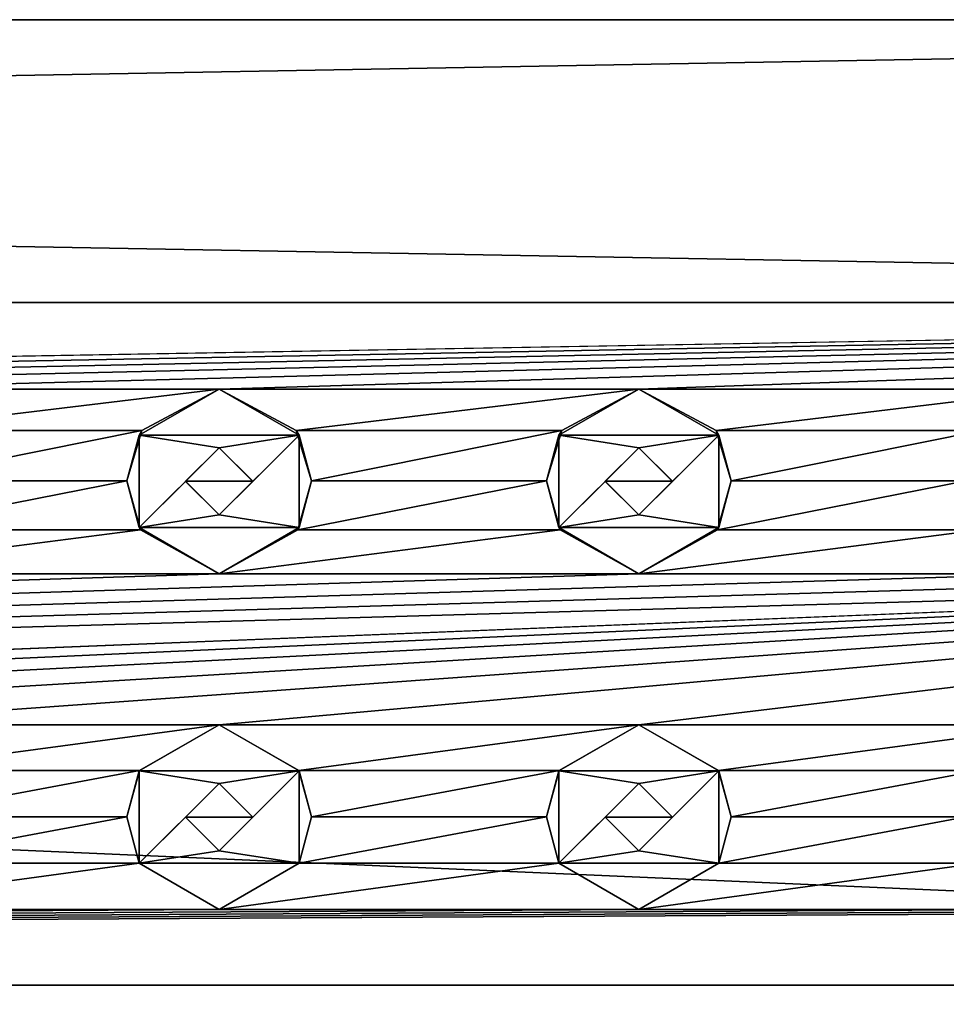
# Model space of a CAD drawing. Header units: millimetres. Extents: x -94 to 205, y -120 to 508.
# Tile 158 of 161: x 168 to 179, y 475 to 486. Entities that reach past the tile are written whole.
import ezdxf

# ---------------------------------------------------------------- set-up
doc = ezdxf.new("R2010")
doc.units = ezdxf.units.MM
doc.header["$LTSCALE"] = 65.185185
for name, color, linetype in [('1751', 7, 'CONTINUOUS'), ('1819', 7, 'CONTINUOUS'), ('1820', 7, 'CONTINUOUS'), ('1821', 7, 'CONTINUOUS'), ('1822', 7, 'CONTINUOUS'), ('1823', 7, 'CONTINUOUS'), ('1824', 7, 'CONTINUOUS'), ('1825', 7, 'CONTINUOUS'), ('1826', 7, 'CONTINUOUS'), ('1827', 7, 'CONTINUOUS'), ('1828', 7, 'CONTINUOUS'), ('1919', 7, 'CONTINUOUS'), ('1920', 7, 'CONTINUOUS'), ('1921', 7, 'CONTINUOUS'), ('1922', 7, 'CONTINUOUS'), ('1923', 7, 'CONTINUOUS'), ('1924', 7, 'CONTINUOUS'), ('1925', 7, 'CONTINUOUS'), ('1926', 7, 'CONTINUOUS'), ('1927', 7, 'CONTINUOUS'), ('1928', 7, 'CONTINUOUS'), ('1963', 7, 'CONTINUOUS'), ('1964', 7, 'CONTINUOUS'), ('1973', 7, 'CONTINUOUS'), ('1974', 7, 'CONTINUOUS'), ('1998', 7, 'CONTINUOUS')]:
    doc.layers.add(name, color=color, linetype=linetype)

msp = doc.modelspace()

# ---------------------------------------------------------------- linework, layer by layer
at = {"layer": '1751', "linetype": 'CONTINUOUS'}
for points in [[(18, 486.5, 79), (18, 483.132, 87.132), (204.5, 486.5, 79), (18, 486.5, 79)], [(204.5, 486.5, 79), (18, 483.132, 87.132), (204.5, 483.132, 87.132), (204.5, 486.5, 79)], [(204.5, 483.132, 87.132), (18, 483.132, 87.132), (145, 482.1, 88.047), (204.5, 483.132, 87.132)], [(150, 482.1, 88.047), (204.5, 483.132, 87.132), (145, 482.1, 88.047), (150, 482.1, 88.047)], [(155, 482.1, 88.047), (204.5, 483.132, 87.132), (150, 482.1, 88.047), (155, 482.1, 88.047)], [(160, 482.1, 88.047), (204.5, 483.132, 87.132), (155, 482.1, 88.047), (160, 482.1, 88.047)], [(165, 482.1, 88.047), (204.5, 483.132, 87.132), (160, 482.1, 88.047), (165, 482.1, 88.047)], [(170, 482.1, 88.047), (204.5, 483.132, 87.132), (165, 482.1, 88.047), (170, 482.1, 88.047)], [(175, 482.1, 88.047), (204.5, 483.132, 87.132), (170, 482.1, 88.047), (175, 482.1, 88.047)], [(180, 482.1, 88.047), (204.5, 483.132, 87.132), (175, 482.1, 88.047), (180, 482.1, 88.047)], [(170, 482.1, 88.047), (165, 482.1, 88.047), (165.919, 481.605, 88.414), (170, 482.1, 88.047)], [(169.081, 481.605, 88.414), (170, 482.1, 88.047), (165.919, 481.605, 88.414), (169.081, 481.605, 88.414)], [(175, 482.1, 88.047), (170, 482.1, 88.047), (170.919, 481.605, 88.414), (175, 482.1, 88.047)], [(174.081, 481.605, 88.414), (175, 482.1, 88.047), (170.919, 481.605, 88.414), (174.081, 481.605, 88.414)], [(180, 482.1, 88.047), (175, 482.1, 88.047), (175.919, 481.605, 88.414), (180, 482.1, 88.047)], [(179.081, 481.605, 88.414), (180, 482.1, 88.047), (175.919, 481.605, 88.414), (179.081, 481.605, 88.414)], [(166.1, 481.007, 88.807), (169.081, 481.605, 88.414), (165.919, 481.605, 88.414), (166.1, 481.007, 88.807)], [(168.9, 481.007, 88.807), (169.081, 481.605, 88.414), (166.1, 481.007, 88.807), (168.9, 481.007, 88.807)], [(171.1, 481.007, 88.807), (174.081, 481.605, 88.414), (170.919, 481.605, 88.414), (171.1, 481.007, 88.807)], [(173.9, 481.007, 88.807), (174.081, 481.605, 88.414), (171.1, 481.007, 88.807), (173.9, 481.007, 88.807)], [(176.1, 481.007, 88.807), (179.081, 481.605, 88.414), (175.919, 481.605, 88.414), (176.1, 481.007, 88.807)], [(178.9, 481.007, 88.807), (179.081, 481.605, 88.414), (176.1, 481.007, 88.807), (178.9, 481.007, 88.807)], [(169.063, 480.424, 89.14), (168.9, 481.007, 88.807), (165.937, 480.424, 89.14), (169.063, 480.424, 89.14)], [(165.937, 480.424, 89.14), (168.9, 481.007, 88.807), (166.1, 481.007, 88.807), (165.937, 480.424, 89.14)], [(174.063, 480.424, 89.14), (173.9, 481.007, 88.807), (170.937, 480.424, 89.14), (174.063, 480.424, 89.14)], [(170.937, 480.424, 89.14), (173.9, 481.007, 88.807), (171.1, 481.007, 88.807), (170.937, 480.424, 89.14)], [(179.063, 480.424, 89.14), (178.9, 481.007, 88.807), (175.937, 480.424, 89.14), (179.063, 480.424, 89.14)], [(175.937, 480.424, 89.14), (178.9, 481.007, 88.807), (176.1, 481.007, 88.807), (175.937, 480.424, 89.14)], [(170, 479.9, 89.404), (169.063, 480.424, 89.14), (165, 479.9, 89.404), (170, 479.9, 89.404)], [(165, 479.9, 89.404), (169.063, 480.424, 89.14), (165.937, 480.424, 89.14), (165, 479.9, 89.404)], [(175, 479.9, 89.404), (174.063, 480.424, 89.14), (170, 479.9, 89.404), (175, 479.9, 89.404)], [(170, 479.9, 89.404), (174.063, 480.424, 89.14), (170.937, 480.424, 89.14), (170, 479.9, 89.404)], [(180, 479.9, 89.404), (179.063, 480.424, 89.14), (175, 479.9, 89.404), (180, 479.9, 89.404)], [(175, 479.9, 89.404), (179.063, 480.424, 89.14), (175.937, 480.424, 89.14), (175, 479.9, 89.404)], [(18, 475, 90.5), (145, 478.1, 90.074), (190, 479.9, 89.404), (18, 475, 90.5)], [(18, 475, 90.5), (190, 479.9, 89.404), (185, 479.9, 89.404), (18, 475, 90.5)], [(18, 475, 90.5), (185, 479.9, 89.404), (180, 479.9, 89.404), (18, 475, 90.5)], [(18, 475, 90.5), (180, 479.9, 89.404), (175, 479.9, 89.404), (18, 475, 90.5)], [(18, 475, 90.5), (175, 479.9, 89.404), (170, 479.9, 89.404), (18, 475, 90.5)], [(18, 475, 90.5), (170, 479.9, 89.404), (165, 479.9, 89.404), (18, 475, 90.5)], [(145, 478.1, 90.074), (150, 478.1, 90.074), (190, 479.9, 89.404), (145, 478.1, 90.074)], [(150, 478.1, 90.074), (155, 478.1, 90.074), (190, 479.9, 89.404), (150, 478.1, 90.074)], [(155, 478.1, 90.074), (160, 478.1, 90.074), (190, 479.9, 89.404), (155, 478.1, 90.074)], [(160, 478.1, 90.074), (165, 478.1, 90.074), (190, 479.9, 89.404), (160, 478.1, 90.074)], [(165, 478.1, 90.074), (170, 478.1, 90.074), (190, 479.9, 89.404), (165, 478.1, 90.074)], [(170, 478.1, 90.074), (175, 478.1, 90.074), (190, 479.9, 89.404), (170, 478.1, 90.074)], [(175, 478.1, 90.074), (180, 478.1, 90.074), (190, 479.9, 89.404), (175, 478.1, 90.074)], [(170, 478.1, 90.074), (165, 478.1, 90.074), (165.949, 477.557, 90.212), (170, 478.1, 90.074)], [(169.051, 477.557, 90.212), (170, 478.1, 90.074), (165.949, 477.557, 90.212), (169.051, 477.557, 90.212)], [(175, 478.1, 90.074), (170, 478.1, 90.074), (170.949, 477.557, 90.212), (175, 478.1, 90.074)], [(174.051, 477.557, 90.212), (175, 478.1, 90.074), (170.949, 477.557, 90.212), (174.051, 477.557, 90.212)], [(180, 478.1, 90.074), (175, 478.1, 90.074), (175.949, 477.557, 90.212), (180, 478.1, 90.074)], [(179.051, 477.557, 90.212), (180, 478.1, 90.074), (175.949, 477.557, 90.212), (179.051, 477.557, 90.212)], [(166.1, 477.002, 90.324), (169.051, 477.557, 90.212), (165.949, 477.557, 90.212), (166.1, 477.002, 90.324)], [(168.9, 477.002, 90.324), (169.051, 477.557, 90.212), (166.1, 477.002, 90.324), (168.9, 477.002, 90.324)], [(171.1, 477.002, 90.324), (174.051, 477.557, 90.212), (170.949, 477.557, 90.212), (171.1, 477.002, 90.324)], [(173.9, 477.002, 90.324), (174.051, 477.557, 90.212), (171.1, 477.002, 90.324), (173.9, 477.002, 90.324)], [(176.1, 477.002, 90.324), (179.051, 477.557, 90.212), (175.949, 477.557, 90.212), (176.1, 477.002, 90.324)], [(178.9, 477.002, 90.324), (179.051, 477.557, 90.212), (176.1, 477.002, 90.324), (178.9, 477.002, 90.324)], [(169.047, 476.45, 90.408), (168.9, 477.002, 90.324), (165.953, 476.45, 90.408), (169.047, 476.45, 90.408)], [(165.953, 476.45, 90.408), (168.9, 477.002, 90.324), (166.1, 477.002, 90.324), (165.953, 476.45, 90.408)], [(174.047, 476.45, 90.408), (173.9, 477.002, 90.324), (170.953, 476.45, 90.408), (174.047, 476.45, 90.408)], [(170.953, 476.45, 90.408), (173.9, 477.002, 90.324), (171.1, 477.002, 90.324), (170.953, 476.45, 90.408)], [(179.047, 476.45, 90.408), (178.9, 477.002, 90.324), (175.953, 476.45, 90.408), (179.047, 476.45, 90.408)], [(175.953, 476.45, 90.408), (178.9, 477.002, 90.324), (176.1, 477.002, 90.324), (175.953, 476.45, 90.408)], [(170, 475.9, 90.465), (169.047, 476.45, 90.408), (165, 475.9, 90.465), (170, 475.9, 90.465)], [(165, 475.9, 90.465), (169.047, 476.45, 90.408), (165.953, 476.45, 90.408), (165, 475.9, 90.465)], [(175, 475.9, 90.465), (174.047, 476.45, 90.408), (170, 475.9, 90.465), (175, 475.9, 90.465)], [(170, 475.9, 90.465), (174.047, 476.45, 90.408), (170.953, 476.45, 90.408), (170, 475.9, 90.465)], [(180, 475.9, 90.465), (179.047, 476.45, 90.408), (175, 475.9, 90.465), (180, 475.9, 90.465)], [(175, 475.9, 90.465), (179.047, 476.45, 90.408), (175.953, 476.45, 90.408), (175, 475.9, 90.465)], [(18, 475, 90.5), (204.5, 475, 90.5), (190, 475.9, 90.465), (18, 475, 90.5)], [(18, 475, 90.5), (190, 475.9, 90.465), (185, 475.9, 90.465), (18, 475, 90.5)], [(18, 475, 90.5), (185, 475.9, 90.465), (180, 475.9, 90.465), (18, 475, 90.5)], [(18, 475, 90.5), (180, 475.9, 90.465), (175, 475.9, 90.465), (18, 475, 90.5)], [(18, 475, 90.5), (175, 475.9, 90.465), (170, 475.9, 90.465), (18, 475, 90.5)], [(18, 475, 90.5), (170, 475.9, 90.465), (165, 475.9, 90.465), (18, 475, 90.5)], [(204.5, 475, 90.5), (18, 475, 90.5), (145, 474.1, 90.465), (204.5, 475, 90.5)], [(150, 474.1, 90.465), (204.5, 475, 90.5), (145, 474.1, 90.465), (150, 474.1, 90.465)], [(155, 474.1, 90.465), (204.5, 475, 90.5), (150, 474.1, 90.465), (155, 474.1, 90.465)], [(160, 474.1, 90.465), (204.5, 475, 90.5), (155, 474.1, 90.465), (160, 474.1, 90.465)], [(165, 474.1, 90.465), (204.5, 475, 90.5), (160, 474.1, 90.465), (165, 474.1, 90.465)], [(170, 474.1, 90.465), (204.5, 475, 90.5), (165, 474.1, 90.465), (170, 474.1, 90.465)], [(175, 474.1, 90.465), (204.5, 475, 90.5), (170, 474.1, 90.465), (175, 474.1, 90.465)], [(180, 474.1, 90.465), (204.5, 475, 90.5), (175, 474.1, 90.465), (180, 474.1, 90.465)]]:
    msp.add_3dface(points, dxfattribs=at)
at = {"layer": '1819', "linetype": 'CONTINUOUS'}
for points in [[(175.953, 477.55, 91.5), (175, 478.1, 91.5), (174.047, 477.55, 91.5), (175.953, 477.55, 91.5)], [(175.953, 477.55, 91.5), (174.047, 477.55, 91.5), (175, 477.4, 91.5), (175.953, 477.55, 91.5)], [(174.047, 477.55, 91.5), (174.047, 476.45, 91.5), (175, 477.4, 91.5), (174.047, 477.55, 91.5)], [(175.953, 476.45, 91.5), (175.953, 477.55, 91.5), (175, 476.6, 91.5), (175.953, 476.45, 91.5)], [(175.953, 477.55, 91.5), (175, 477.4, 91.5), (175.4, 477, 91.5), (175.953, 477.55, 91.5)], [(175, 476.6, 91.5), (175.953, 477.55, 91.5), (175.4, 477, 91.5), (175, 476.6, 91.5)], [(175, 477.4, 91.5), (174.047, 476.45, 91.5), (174.6, 477, 91.5), (175, 477.4, 91.5)], [(174.6, 477, 91.5), (174.047, 476.45, 91.5), (175, 476.6, 91.5), (174.6, 477, 91.5)], [(174.047, 476.45, 91.5), (175.953, 476.45, 91.5), (175, 476.6, 91.5), (174.047, 476.45, 91.5)], [(175, 475.9, 91.5), (175.953, 476.45, 91.5), (174.047, 476.45, 91.5), (175, 475.9, 91.5)]]:
    msp.add_3dface(points, dxfattribs=at)
at = {"layer": '1820', "linetype": 'CONTINUOUS'}
for points in [[(175, 478.1, 91.5), (174.051, 477.557, 90.212), (174.047, 477.55, 91.5), (175, 478.1, 91.5)], [(175, 478.1, 90.074), (174.051, 477.557, 90.212), (175, 478.1, 91.5), (175, 478.1, 90.074)], [(174.051, 477.557, 90.212), (173.9, 477.002, 90.324), (174.047, 477.55, 91.5), (174.051, 477.557, 90.212)], [(173.9, 477.002, 90.324), (174.047, 476.45, 90.408), (174.047, 477.55, 91.5), (173.9, 477.002, 90.324)], [(174.047, 476.45, 90.408), (174.047, 476.45, 91.5), (174.047, 477.55, 91.5), (174.047, 476.45, 90.408)], [(174.047, 476.45, 90.408), (175, 475.9, 90.465), (174.047, 476.45, 91.5), (174.047, 476.45, 90.408)], [(175, 475.9, 90.465), (175, 475.9, 91.5), (174.047, 476.45, 91.5), (175, 475.9, 90.465)]]:
    msp.add_3dface(points, dxfattribs=at)
at = {"layer": '1821', "linetype": 'CONTINUOUS'}
for points in [[(175.949, 477.557, 90.212), (175, 478.1, 90.074), (175.953, 477.55, 91.5), (175.949, 477.557, 90.212)], [(175, 478.1, 90.074), (175, 478.1, 91.5), (175.953, 477.55, 91.5), (175, 478.1, 90.074)], [(176.1, 477.002, 90.324), (175.949, 477.557, 90.212), (175.953, 477.55, 91.5), (176.1, 477.002, 90.324)], [(176.1, 477.002, 90.324), (175.953, 477.55, 91.5), (175.953, 476.45, 91.5), (176.1, 477.002, 90.324)], [(175.953, 476.45, 90.408), (176.1, 477.002, 90.324), (175.953, 476.45, 91.5), (175.953, 476.45, 90.408)], [(175, 475.9, 90.465), (175.953, 476.45, 90.408), (175, 475.9, 91.5), (175, 475.9, 90.465)], [(175.953, 476.45, 90.408), (175.953, 476.45, 91.5), (175, 475.9, 91.5), (175.953, 476.45, 90.408)]]:
    msp.add_3dface(points, dxfattribs=at)
at = {"layer": '1822', "linetype": 'CONTINUOUS'}
for points in [[(175.4, 477, 91.5), (175, 477.4, 91.5), (175.4, 477, 90.325), (175.4, 477, 91.5)], [(175, 477.4, 91.5), (175, 477.4, 90.247), (175.4, 477, 90.325), (175, 477.4, 91.5)], [(175, 476.6, 91.5), (175.4, 477, 91.5), (175, 476.6, 90.388), (175, 476.6, 91.5)], [(175, 476.6, 90.388), (175.4, 477, 91.5), (175.4, 477, 90.325), (175, 476.6, 90.388)]]:
    msp.add_3dface(points, dxfattribs=at)
at = {"layer": '1823', "linetype": 'CONTINUOUS'}
for points in [[(175, 477.4, 91.5), (174.6, 477, 91.5), (175, 477.4, 90.247), (175, 477.4, 91.5)], [(175, 477.4, 90.247), (174.6, 477, 91.5), (174.6, 477, 90.325), (175, 477.4, 90.247)], [(174.6, 477, 91.5), (175, 476.6, 91.5), (174.6, 477, 90.325), (174.6, 477, 91.5)], [(175, 476.6, 91.5), (175, 476.6, 90.388), (174.6, 477, 90.325), (175, 476.6, 91.5)]]:
    msp.add_3dface(points, dxfattribs=at)
at = {"layer": '1824', "linetype": 'CONTINUOUS'}
for points in [[(170.953, 477.55, 91.5), (170, 478.1, 91.5), (169.047, 477.55, 91.5), (170.953, 477.55, 91.5)], [(170.953, 477.55, 91.5), (169.047, 477.55, 91.5), (170, 477.4, 91.5), (170.953, 477.55, 91.5)], [(169.047, 477.55, 91.5), (169.047, 476.45, 91.5), (170, 477.4, 91.5), (169.047, 477.55, 91.5)], [(170.953, 476.45, 91.5), (170.953, 477.55, 91.5), (170, 476.6, 91.5), (170.953, 476.45, 91.5)], [(170.953, 477.55, 91.5), (170, 477.4, 91.5), (170.4, 477, 91.5), (170.953, 477.55, 91.5)], [(170, 476.6, 91.5), (170.953, 477.55, 91.5), (170.4, 477, 91.5), (170, 476.6, 91.5)], [(170, 477.4, 91.5), (169.047, 476.45, 91.5), (169.6, 477, 91.5), (170, 477.4, 91.5)], [(169.6, 477, 91.5), (169.047, 476.45, 91.5), (170, 476.6, 91.5), (169.6, 477, 91.5)], [(169.047, 476.45, 91.5), (170.953, 476.45, 91.5), (170, 476.6, 91.5), (169.047, 476.45, 91.5)], [(170, 475.9, 91.5), (170.953, 476.45, 91.5), (169.047, 476.45, 91.5), (170, 475.9, 91.5)]]:
    msp.add_3dface(points, dxfattribs=at)
at = {"layer": '1825', "linetype": 'CONTINUOUS'}
for points in [[(170, 478.1, 91.5), (169.051, 477.557, 90.212), (169.047, 477.55, 91.5), (170, 478.1, 91.5)], [(170, 478.1, 90.074), (169.051, 477.557, 90.212), (170, 478.1, 91.5), (170, 478.1, 90.074)], [(169.051, 477.557, 90.212), (168.9, 477.002, 90.324), (169.047, 477.55, 91.5), (169.051, 477.557, 90.212)], [(168.9, 477.002, 90.324), (169.047, 476.45, 90.408), (169.047, 477.55, 91.5), (168.9, 477.002, 90.324)], [(169.047, 476.45, 90.408), (169.047, 476.45, 91.5), (169.047, 477.55, 91.5), (169.047, 476.45, 90.408)], [(169.047, 476.45, 90.408), (170, 475.9, 90.465), (169.047, 476.45, 91.5), (169.047, 476.45, 90.408)], [(170, 475.9, 90.465), (170, 475.9, 91.5), (169.047, 476.45, 91.5), (170, 475.9, 90.465)]]:
    msp.add_3dface(points, dxfattribs=at)
at = {"layer": '1826', "linetype": 'CONTINUOUS'}
for points in [[(170.949, 477.557, 90.212), (170, 478.1, 90.074), (170.953, 477.55, 91.5), (170.949, 477.557, 90.212)], [(170, 478.1, 90.074), (170, 478.1, 91.5), (170.953, 477.55, 91.5), (170, 478.1, 90.074)], [(171.1, 477.002, 90.324), (170.949, 477.557, 90.212), (170.953, 477.55, 91.5), (171.1, 477.002, 90.324)], [(171.1, 477.002, 90.324), (170.953, 477.55, 91.5), (170.953, 476.45, 91.5), (171.1, 477.002, 90.324)], [(170.953, 476.45, 90.408), (171.1, 477.002, 90.324), (170.953, 476.45, 91.5), (170.953, 476.45, 90.408)], [(170, 475.9, 90.465), (170.953, 476.45, 90.408), (170, 475.9, 91.5), (170, 475.9, 90.465)], [(170.953, 476.45, 90.408), (170.953, 476.45, 91.5), (170, 475.9, 91.5), (170.953, 476.45, 90.408)]]:
    msp.add_3dface(points, dxfattribs=at)
at = {"layer": '1827', "linetype": 'CONTINUOUS'}
for points in [[(170.4, 477, 91.5), (170, 477.4, 91.5), (170.4, 477, 90.325), (170.4, 477, 91.5)], [(170, 477.4, 91.5), (170, 477.4, 90.247), (170.4, 477, 90.325), (170, 477.4, 91.5)], [(170, 476.6, 91.5), (170.4, 477, 91.5), (170, 476.6, 90.388), (170, 476.6, 91.5)], [(170, 476.6, 90.388), (170.4, 477, 91.5), (170.4, 477, 90.325), (170, 476.6, 90.388)]]:
    msp.add_3dface(points, dxfattribs=at)
at = {"layer": '1828', "linetype": 'CONTINUOUS'}
for points in [[(170, 477.4, 91.5), (169.6, 477, 91.5), (170, 477.4, 90.247), (170, 477.4, 91.5)], [(170, 477.4, 90.247), (169.6, 477, 91.5), (169.6, 477, 90.325), (170, 477.4, 90.247)], [(169.6, 477, 91.5), (170, 476.6, 91.5), (169.6, 477, 90.325), (169.6, 477, 91.5)], [(170, 476.6, 91.5), (170, 476.6, 90.388), (169.6, 477, 90.325), (170, 476.6, 91.5)]]:
    msp.add_3dface(points, dxfattribs=at)
at = {"layer": '1919', "linetype": 'CONTINUOUS'}
for points in [[(175.953, 481.55, 90), (175, 482.1, 90), (174.047, 481.55, 90), (175.953, 481.55, 90)], [(175.953, 481.55, 90), (174.047, 481.55, 90), (175, 481.4, 90), (175.953, 481.55, 90)], [(174.047, 481.55, 90), (174.047, 480.45, 90), (175, 481.4, 90), (174.047, 481.55, 90)], [(175.953, 480.45, 90), (175.953, 481.55, 90), (175, 480.6, 90), (175.953, 480.45, 90)], [(175.953, 481.55, 90), (175, 481.4, 90), (175.4, 481, 90), (175.953, 481.55, 90)], [(175, 480.6, 90), (175.953, 481.55, 90), (175.4, 481, 90), (175, 480.6, 90)], [(175, 481.4, 90), (174.047, 480.45, 90), (174.6, 481, 90), (175, 481.4, 90)], [(174.6, 481, 90), (174.047, 480.45, 90), (175, 480.6, 90), (174.6, 481, 90)], [(174.047, 480.45, 90), (175.953, 480.45, 90), (175, 480.6, 90), (174.047, 480.45, 90)], [(175, 479.9, 90), (175.953, 480.45, 90), (174.047, 480.45, 90), (175, 479.9, 90)]]:
    msp.add_3dface(points, dxfattribs=at)
at = {"layer": '1920', "linetype": 'CONTINUOUS'}
for points in [[(175, 482.1, 90), (174.081, 481.605, 88.414), (174.047, 481.55, 90), (175, 482.1, 90)], [(175, 482.1, 88.047), (174.081, 481.605, 88.414), (175, 482.1, 90), (175, 482.1, 88.047)], [(174.081, 481.605, 88.414), (173.9, 481.007, 88.807), (174.047, 481.55, 90), (174.081, 481.605, 88.414)], [(173.9, 481.007, 88.807), (174.047, 480.45, 90), (174.047, 481.55, 90), (173.9, 481.007, 88.807)], [(173.9, 481.007, 88.807), (174.063, 480.424, 89.14), (174.047, 480.45, 90), (173.9, 481.007, 88.807)], [(174.063, 480.424, 89.14), (175, 479.9, 89.404), (174.047, 480.45, 90), (174.063, 480.424, 89.14)], [(175, 479.9, 89.404), (175, 479.9, 90), (174.047, 480.45, 90), (175, 479.9, 89.404)]]:
    msp.add_3dface(points, dxfattribs=at)
at = {"layer": '1921', "linetype": 'CONTINUOUS'}
for points in [[(175.919, 481.605, 88.414), (175, 482.1, 88.047), (175.953, 481.55, 90), (175.919, 481.605, 88.414)], [(175, 482.1, 88.047), (175, 482.1, 90), (175.953, 481.55, 90), (175, 482.1, 88.047)], [(176.1, 481.007, 88.807), (175.919, 481.605, 88.414), (175.953, 481.55, 90), (176.1, 481.007, 88.807)], [(176.1, 481.007, 88.807), (175.953, 481.55, 90), (175.953, 480.45, 90), (176.1, 481.007, 88.807)], [(175.937, 480.424, 89.14), (176.1, 481.007, 88.807), (175.953, 480.45, 90), (175.937, 480.424, 89.14)], [(175.937, 480.424, 89.14), (175.953, 480.45, 90), (175, 479.9, 90), (175.937, 480.424, 89.14)], [(175, 479.9, 89.404), (175.937, 480.424, 89.14), (175, 479.9, 90), (175, 479.9, 89.404)]]:
    msp.add_3dface(points, dxfattribs=at)
at = {"layer": '1922', "linetype": 'CONTINUOUS'}
for points in [[(175.4, 481, 90), (175, 481.4, 90), (175.4, 481.001, 88.81), (175.4, 481, 90)], [(175, 481.4, 90), (175, 481.4, 88.555), (175.4, 481.001, 88.81), (175, 481.4, 90)], [(175, 480.6, 89.044), (175.4, 481, 90), (175.4, 481.001, 88.81), (175, 480.6, 89.044)], [(175, 480.6, 90), (175.4, 481, 90), (175, 480.6, 89.044), (175, 480.6, 90)]]:
    msp.add_3dface(points, dxfattribs=at)
at = {"layer": '1923', "linetype": 'CONTINUOUS'}
for points in [[(175, 481.4, 90), (174.6, 481, 90), (175, 481.4, 88.555), (175, 481.4, 90)], [(175, 481.4, 88.555), (174.6, 481, 90), (174.6, 481.001, 88.81), (175, 481.4, 88.555)], [(174.6, 481, 90), (175, 480.6, 90), (174.6, 481.001, 88.81), (174.6, 481, 90)], [(175, 480.6, 90), (175, 480.6, 89.044), (174.6, 481.001, 88.81), (175, 480.6, 90)]]:
    msp.add_3dface(points, dxfattribs=at)
at = {"layer": '1924', "linetype": 'CONTINUOUS'}
for points in [[(170.953, 481.55, 90), (170, 482.1, 90), (169.047, 481.55, 90), (170.953, 481.55, 90)], [(170.953, 481.55, 90), (169.047, 481.55, 90), (170, 481.4, 90), (170.953, 481.55, 90)], [(169.047, 481.55, 90), (169.047, 480.45, 90), (170, 481.4, 90), (169.047, 481.55, 90)], [(170.953, 480.45, 90), (170.953, 481.55, 90), (170, 480.6, 90), (170.953, 480.45, 90)], [(170.953, 481.55, 90), (170, 481.4, 90), (170.4, 481, 90), (170.953, 481.55, 90)], [(170, 480.6, 90), (170.953, 481.55, 90), (170.4, 481, 90), (170, 480.6, 90)], [(170, 481.4, 90), (169.047, 480.45, 90), (169.6, 481, 90), (170, 481.4, 90)], [(169.6, 481, 90), (169.047, 480.45, 90), (170, 480.6, 90), (169.6, 481, 90)], [(169.047, 480.45, 90), (170.953, 480.45, 90), (170, 480.6, 90), (169.047, 480.45, 90)], [(170, 479.9, 90), (170.953, 480.45, 90), (169.047, 480.45, 90), (170, 479.9, 90)]]:
    msp.add_3dface(points, dxfattribs=at)
at = {"layer": '1925', "linetype": 'CONTINUOUS'}
for points in [[(170, 482.1, 90), (169.081, 481.605, 88.414), (169.047, 481.55, 90), (170, 482.1, 90)], [(170, 482.1, 88.047), (169.081, 481.605, 88.414), (170, 482.1, 90), (170, 482.1, 88.047)], [(169.081, 481.605, 88.414), (168.9, 481.007, 88.807), (169.047, 481.55, 90), (169.081, 481.605, 88.414)], [(168.9, 481.007, 88.807), (169.047, 480.45, 90), (169.047, 481.55, 90), (168.9, 481.007, 88.807)], [(168.9, 481.007, 88.807), (169.063, 480.424, 89.14), (169.047, 480.45, 90), (168.9, 481.007, 88.807)], [(169.063, 480.424, 89.14), (170, 479.9, 89.404), (169.047, 480.45, 90), (169.063, 480.424, 89.14)], [(170, 479.9, 89.404), (170, 479.9, 90), (169.047, 480.45, 90), (170, 479.9, 89.404)]]:
    msp.add_3dface(points, dxfattribs=at)
at = {"layer": '1926', "linetype": 'CONTINUOUS'}
for points in [[(170.919, 481.605, 88.414), (170, 482.1, 88.047), (170.953, 481.55, 90), (170.919, 481.605, 88.414)], [(170, 482.1, 88.047), (170, 482.1, 90), (170.953, 481.55, 90), (170, 482.1, 88.047)], [(171.1, 481.007, 88.807), (170.919, 481.605, 88.414), (170.953, 481.55, 90), (171.1, 481.007, 88.807)], [(171.1, 481.007, 88.807), (170.953, 481.55, 90), (170.953, 480.45, 90), (171.1, 481.007, 88.807)], [(170.937, 480.424, 89.14), (171.1, 481.007, 88.807), (170.953, 480.45, 90), (170.937, 480.424, 89.14)], [(170.937, 480.424, 89.14), (170.953, 480.45, 90), (170, 479.9, 90), (170.937, 480.424, 89.14)], [(170, 479.9, 89.404), (170.937, 480.424, 89.14), (170, 479.9, 90), (170, 479.9, 89.404)]]:
    msp.add_3dface(points, dxfattribs=at)
at = {"layer": '1927', "linetype": 'CONTINUOUS'}
for points in [[(170.4, 481, 90), (170, 481.4, 90), (170.4, 481.001, 88.81), (170.4, 481, 90)], [(170, 481.4, 90), (170, 481.4, 88.555), (170.4, 481.001, 88.81), (170, 481.4, 90)], [(170, 480.6, 89.044), (170.4, 481, 90), (170.4, 481.001, 88.81), (170, 480.6, 89.044)], [(170, 480.6, 90), (170.4, 481, 90), (170, 480.6, 89.044), (170, 480.6, 90)]]:
    msp.add_3dface(points, dxfattribs=at)
at = {"layer": '1928', "linetype": 'CONTINUOUS'}
for points in [[(170, 481.4, 90), (169.6, 481, 90), (170, 481.4, 88.555), (170, 481.4, 90)], [(170, 481.4, 88.555), (169.6, 481, 90), (169.6, 481.001, 88.81), (170, 481.4, 88.555)], [(169.6, 481, 90), (170, 480.6, 90), (169.6, 481.001, 88.81), (169.6, 481, 90)], [(170, 480.6, 90), (170, 480.6, 89.044), (169.6, 481.001, 88.81), (170, 480.6, 90)]]:
    msp.add_3dface(points, dxfattribs=at)
at = {"layer": '1963', "linetype": 'CONTINUOUS'}
for points in [[(170.4, 481.001, 88.81), (170, 481.4, 88.555), (169.6, 481.001, 88.81), (170.4, 481.001, 88.81)], [(170, 480.6, 89.044), (170.4, 481.001, 88.81), (169.6, 481.001, 88.81), (170, 480.6, 89.044)]]:
    msp.add_3dface(points, dxfattribs=at)
at = {"layer": '1964', "linetype": 'CONTINUOUS'}
for points in [[(175.4, 481.001, 88.81), (175, 481.4, 88.555), (174.6, 481.001, 88.81), (175.4, 481.001, 88.81)], [(175, 480.6, 89.044), (175.4, 481.001, 88.81), (174.6, 481.001, 88.81), (175, 480.6, 89.044)]]:
    msp.add_3dface(points, dxfattribs=at)
at = {"layer": '1973', "linetype": 'CONTINUOUS'}
for points in [[(170.4, 477, 90.325), (170, 477.4, 90.247), (169.6, 477, 90.325), (170.4, 477, 90.325)], [(170, 476.6, 90.388), (170.4, 477, 90.325), (169.6, 477, 90.325), (170, 476.6, 90.388)]]:
    msp.add_3dface(points, dxfattribs=at)
at = {"layer": '1974', "linetype": 'CONTINUOUS'}
for points in [[(175.4, 477, 90.325), (175, 477.4, 90.247), (174.6, 477, 90.325), (175.4, 477, 90.325)], [(175, 476.6, 90.388), (175.4, 477, 90.325), (174.6, 477, 90.325), (175, 476.6, 90.388)]]:
    msp.add_3dface(points, dxfattribs=at)
at = {"layer": '1998', "linetype": 'CONTINUOUS'}
for points in [[(18, 483.132, 70.868), (18, 486.5, 79), (204.5, 483.132, 70.868), (18, 483.132, 70.868)], [(18, 486.5, 79), (204.5, 486.5, 79), (204.5, 483.132, 70.868), (18, 486.5, 79)], [(18, 475, 67.5), (18, 483.132, 70.868), (204.5, 475, 67.5), (18, 475, 67.5)], [(18, 483.132, 70.868), (204.5, 483.132, 70.868), (204.5, 475, 67.5), (18, 483.132, 70.868)], [(18, 466.868, 70.868), (18, 475, 67.5), (204.5, 466.868, 70.868), (18, 466.868, 70.868)], [(18, 475, 67.5), (204.5, 475, 67.5), (204.5, 466.868, 70.868), (18, 475, 67.5)]]:
    msp.add_3dface(points, dxfattribs=at)

doc.saveas('drawing.dxf')
